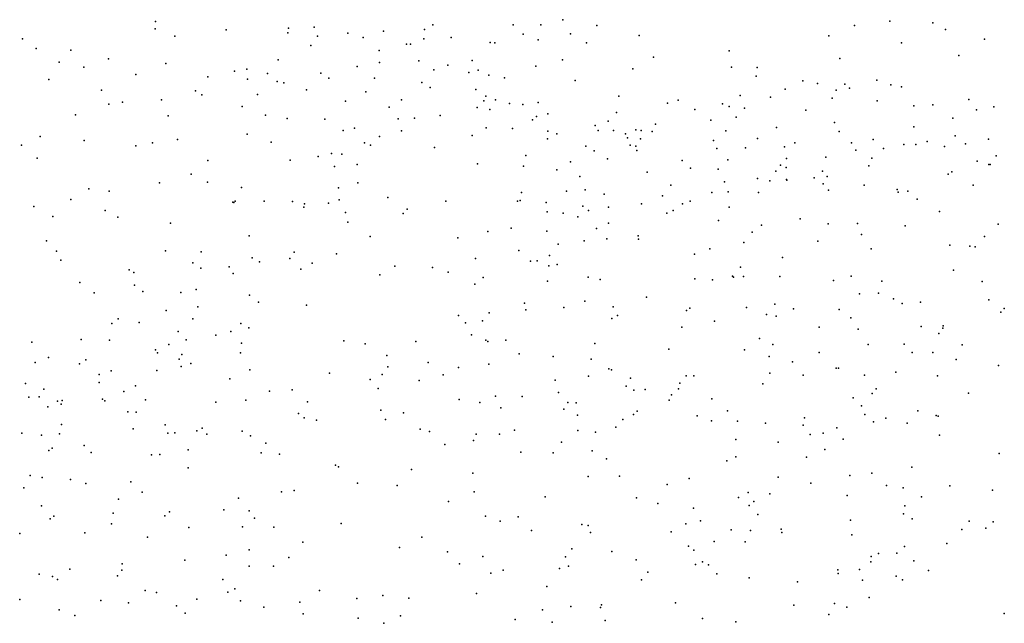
# Model space of a CAD drawing. Header units: metres. Extents: x -25 to 25, y -27.7 to 27.8.
# Tile 191 of 209: x 13.6 to 16.5, y -13.9 to -12.1. Entities that reach past the tile are written whole.
import ezdxf

# ---------------------------------------------------------------- set-up
doc = ezdxf.new("R2010")
doc.units = ezdxf.units.M

msp = doc.modelspace()

# ---------------------------------------------------------------- linework, layer by layer
for p in [(14.0331, -12.1369, -20.2822), (15.2023, -12.1321, 13.883), (16.1404, -12.1359, 5.8064), (16.2632, -12.141, 7.7994), (14.0327, -12.1586, -12.3528), (14.236, -12.1609, 7.7015), (14.4135, -12.1701, 5.65), (14.4153, -12.1567, 14.1871), (14.4887, -12.1534, 11.9926), (14.585, -12.1708, 11.0878), (14.687, -12.165, 11.9218), (14.8048, -12.1603, 11.3805), (14.8292, -12.1469, -12.3799), (15.0596, -12.1465, 10.3101), (15.0883, -12.1738, 7.9023), (15.1391, -12.1464, 13.1541), (15.2238, -12.1724, 13.2969), (15.2999, -12.1492, 13.6447), (16.0388, -12.1487, 10.0156), (16.2995, -12.1599, -18.6018), (13.6517, -12.1874, 5.5168), (14.0884, -12.1791, 7.5437), (14.4982, -12.1792, 10.6542), (14.6292, -12.1836, -12.452), (14.7649, -12.202, -12.0563), (14.8036, -12.1867, 12.8746), (14.882, -12.1831, 11.6849), (14.9932, -12.1979, 6.5333), (15.0066, -12.1982, 13.0888), (15.131, -12.19, -19.8956), (15.2695, -12.1981, 10.2681), (15.4211, -12.1777, -19.2884), (15.965, -12.1786, -19.0319), (16.1734, -12.1985, 9.9583), (16.4112, -12.1877, -13.9193), (13.6915, -12.215, 7.3256), (13.7902, -12.219, 5.7897), (14.4787, -12.2057, 10.8524), (14.6746, -12.2202, 10.6184), (14.7534, -12.2026, 11.1778), (15.6791, -12.2217, -19.11), (13.7575, -12.2541, 14.3331), (13.8981, -12.2443, 5.5665), (14.0627, -12.2576, 5.7355), (14.385, -12.2468, 5.2378), (14.6764, -12.2553, 8.0075), (14.7889, -12.2497, 14.0386), (14.9414, -12.2488, 11.8821), (15.2012, -12.2469, -19.6859), (15.4624, -12.2398, 10.2596), (15.9964, -12.2435, -13.9659), (16.3376, -12.235, 9.8682), (13.8281, -12.2682, -11.7487), (14.26, -12.2792, 2.1849), (14.2951, -12.2744, 6.2083), (14.3544, -12.2866, 12.3885), (14.5077, -12.2853, 12.1867), (14.6123, -12.2659, 10.7618), (14.8321, -12.2758, 12.0541), (14.8717, -12.2627, 13.0452), (14.9321, -12.2832, 7.98), (14.9592, -12.2768, 11.3192), (15.1249, -12.2656, 10.4052), (15.4032, -12.2732, 7.7761), (15.6857, -12.268, 10.2494), (15.7595, -12.2696, 7.7452), (13.7276, -12.3038, -20.1388), (13.9772, -12.2888, 5.3278), (14.1836, -12.2955, 2.4861), (14.2972, -12.3025, 5.4766), (14.3829, -12.3095, -12.3187), (14.4018, -12.3135, -20.3284), (14.5306, -12.3001, 7.9792), (14.662, -12.2996, 12.1589), (14.7979, -12.3119, 10.7095), (14.9896, -12.2913, 13.8487), (15.0342, -12.2984, 11.6743), (15.2376, -12.3062, -19.4638), (15.7567, -12.2944, -13.5498), (15.8909, -12.3072, 6.1831), (16.1031, -12.3053, -12.8714), (13.8783, -12.3341, 1.9728), (14.1483, -12.3363, -12.2366), (14.4661, -12.3332, 2.1588), (14.6365, -12.3391, 12.8251), (14.8209, -12.3266, 10.921), (14.9519, -12.332, 11.1507), (15.84, -12.3312, 10.2558), (15.9323, -12.3155, -13.1109), (15.9864, -12.3339, -18.4204), (16.0105, -12.3171, -18.6313), (16.024, -12.3283, -13.384), (16.1427, -12.3187, -17.0134), (16.173, -12.3245, 7.8162), (13.9387, -12.3682, 7.433), (14.051, -12.3622, -11.8151), (14.166, -12.3472, 2.0095), (14.3264, -12.3465, 14.0923), (14.5787, -12.3655, 2.5015), (14.7393, -12.362, -12.3929), (14.9751, -12.3652, -20.2313), (14.9811, -12.3515, 13.4571), (15.0087, -12.3622, 2.5155), (15.1315, -12.3696, 10.6217), (15.3624, -12.3512, 2.6339), (15.5018, -12.3717, -13.8967), (15.5328, -12.3633, 10.3683), (15.7111, -12.3496, -13.1801), (15.7976, -12.354, -17.7051), (15.9743, -12.357, -14.1527), (16.1038, -12.3649, 10.141), (16.3664, -12.3608, 7.8979), (13.8995, -12.3745, 2.5799), (14.2817, -12.3806, 6.3996), (14.7038, -12.3831, 2.1529), (14.9562, -12.3835, 10.8557), (14.9928, -12.3896, 2.2929), (15.0493, -12.3724, -12.3826), (15.0867, -12.3751, 11.3784), (15.3559, -12.3986, 10.6364), (15.581, -12.3897, -13.4738), (15.6595, -12.3736, 2.736), (15.6787, -12.381, -12.9105), (15.7231, -12.3859, 10.3507), (15.8994, -12.3919, 7.7764), (16.2084, -12.3791, -16.7718), (16.2633, -12.3762, -14.332), (16.3884, -12.3904, -13.0358), (16.4385, -12.3818, -16.6248), (13.8035, -12.4053, 14.3215), (14.0697, -12.4078, 7.5344), (14.349, -12.4063, 7.8376), (14.4109, -12.415, 12.4522), (14.519, -12.4169, 12.748), (14.73, -12.4166, -11.973), (14.7764, -12.4144, 8.0117), (14.8501, -12.4065, 13.386), (15.1147, -12.4195, 11.0197), (15.1267, -12.4096, 2.6932), (15.1586, -12.4024, 10.8299), (15.3318, -12.4232, 2.2976), (15.6264, -12.4206, 2.4293), (15.6991, -12.4119, -14.1833), (15.9814, -12.4273, 2.7959), (16.3209, -12.4144, -13.3737), (14.5713, -12.4495, 13.8493), (14.6045, -12.4436, 8.0069), (14.739, -12.4504, 13.6551), (14.9817, -12.4417, -12.0545), (15.0577, -12.4445, 12.0583), (15.1588, -12.4517, 11.1775), (15.2943, -12.4353, 6.6545), (15.3036, -12.4495, -12.6975), (15.347, -12.4502, -14.0359), (15.4118, -12.4477, -15.0457), (15.4263, -12.4499, -14.2923), (15.4585, -12.4529, -15.3326), (15.4677, -12.432, -13.0451), (15.6694, -12.4511, 3.0399), (15.8146, -12.4408, -17.3887), (15.9951, -12.4529, -12.6083), (16.2089, -12.4392, 3.2347), (13.7022, -12.4672, 7.3415), (13.8288, -12.4786, -12.0991), (14.0964, -12.476, -20.2425), (14.2961, -12.4605, -11.864), (14.3648, -12.4833, 1.8942), (14.6756, -12.4669, 13.0943), (14.9415, -12.4643, 7.9849), (15.1583, -12.4737, -14.9226), (15.1849, -12.459, 11.6525), (15.3815, -12.4597, -13.7483), (15.3875, -12.4705, -12.4357), (15.4243, -12.474, 7.7932), (15.6342, -12.4782, 10.7442), (15.7599, -12.4726, -18.7579), (16.0918, -12.4758, -14.4053), (16.2474, -12.4815, 10.1294), (16.3271, -12.4648, -14.5732), (16.4227, -12.4747, -14.8186), (13.6488, -12.492, -20.059), (13.9771, -12.4937, 1.8693), (14.0251, -12.4854, 14.2057), (14.6325, -12.485, 12.3391), (14.6505, -12.4918, 1.9129), (14.8339, -12.4984, 2.7687), (15.2678, -12.4952, -12.178), (15.2916, -12.508, -13.1575), (15.3954, -12.4916, 11.0407), (15.4118, -12.4946, -14.5135), (15.4142, -12.5075, -19.0397), (15.6433, -12.5016, -15.6795), (15.7262, -12.4993, -14.3988), (15.838, -12.4965, -15.4233), (15.8679, -12.4853, -17.1644), (16.0298, -12.4849, 7.8347), (16.0421, -12.506, 10.3327), (16.1216, -12.5017, 3.4573), (16.1801, -12.4899, 7.8868), (16.2142, -12.4897, -16.5463), (16.2965, -12.496, -15.3997), (16.3567, -12.4876, 3.056), (13.6939, -12.5288, 2.6875), (14.1837, -12.5358, 7.6751), (14.4193, -12.535, 13.9281), (14.5002, -12.5242, -11.914), (14.5384, -12.5158, 12.8859), (14.5683, -12.5172, -20.3701), (15.0956, -12.5219, -15.1886), (15.2237, -12.5394, 2.1581), (15.3302, -12.531, 11.179), (15.5447, -12.5358, -16.017), (15.6756, -12.5341, 7.7929), (15.8438, -12.5302, -18.1473), (15.9568, -12.5267, -16.7169), (16.0883, -12.5293, -15.4583), (16.3908, -12.5381, -16.3596), (16.4455, -12.5227, 9.9501), (14.5467, -12.553, 6.6405), (14.6124, -12.5472, 13.6253), (14.957, -12.5455, 12.241), (15.0888, -12.5517, 6.7228), (15.1844, -12.5629, 2.8961), (15.5682, -12.5577, -16.391), (15.6474, -12.5603, -14.8656), (15.8126, -12.566, -16.3487), (15.8259, -12.5491, 3.2382), (15.8424, -12.5561, -15.054), (15.9469, -12.5661, 10.4878), (16.0794, -12.551, -15.1384), (16.3174, -12.5684, -12.6204), (16.4237, -12.5472, 3.4667), (16.4279, -12.5469, 5.5804), (14.1355, -12.5749, 14.1337), (15.2508, -12.5818, 11.8488), (15.4441, -12.5695, 2.1711), (15.6656, -12.5968, 11.0145), (15.7601, -12.5871, 10.8601), (15.7958, -12.594, 6.4001), (15.8435, -12.5904, 10.7203), (15.8445, -12.5924, -18.4113), (15.9227, -12.5852, -15.7475), (15.9604, -12.5813, -14.6187), (16.3069, -12.5751, 2.8406), (13.8418, -12.6175, 7.4013), (13.9004, -12.6236, -20.154), (14.0447, -12.6001, 2.6646), (14.1825, -12.5983, 1.834), (14.2798, -12.6136, 2.698), (14.5586, -12.6144, 2.7557), (14.6138, -12.5997, 13.321), (15.2124, -12.6234, 11.9939), (15.2659, -12.62, -14.7694), (15.5119, -12.6062, 6.6115), (15.6766, -12.6253, -16.7747), (15.9484, -12.603, -14.8455), (15.9641, -12.6205, -16.0843), (16.0661, -12.6067, 5.9466), (16.161, -12.6194, 10.326), (16.1915, -12.6239, -16.2371), (16.3792, -12.6063, 3.9793), (13.7906, -12.6475, 14.2776), (14.2624, -12.6526, -12.0903), (14.3455, -12.6524, 12.6462), (14.4268, -12.6538, 7.9645), (14.5603, -12.6482, 13.4745), (14.6998, -12.6422, 12.3988), (14.8662, -12.6525, 12.3387), (15.0714, -12.6526, -20.1241), (15.08, -12.651, 1.9646), (15.0831, -12.6272, 7.9562), (15.3209, -12.632, 7.8524), (15.4879, -12.6367, -16.6553), (15.5675, -12.6522, 11.1894), (15.6295, -12.6276, -17.0072), (15.7635, -12.6276, -17.8074), (16.164, -12.6262, -15.7796), (16.2181, -12.6463, 5.6992), (13.6845, -12.6678, -11.7202), (13.8886, -12.6789, -0.0865), (14.255, -12.6554, 7.7775), (14.2579, -12.6559, -20.27), (14.4588, -12.6698, 12.4559), (14.461, -12.6603, 12.9973), (14.5296, -12.6585, 13.1483), (14.7554, -12.6751, 8.0827), (15.1543, -12.6558, -19.4525), (15.2594, -12.6667, -12.3747), (15.276, -12.679, -16.2432), (15.3333, -12.67, 6.7087), (15.428, -12.6598, -16.8711), (15.5183, -12.6791, 3.0861), (15.5448, -12.6601, -17.442), (15.6792, -12.6698, -17.611), (16.2821, -12.6821, 8.0139), (13.7386, -12.6961, 6.5585), (13.9258, -12.6981, 14.1947), (14.578, -12.6848, 8.0671), (14.7436, -12.6875, -20.3277), (15.1566, -12.683, -14.9402), (15.2029, -12.6866, -16.0008), (15.2445, -12.697, -17.0247), (15.4998, -12.6866, -12.6955), (15.6481, -12.7081, 7.8611), (15.8823, -12.7029, -12.4316), (14.0764, -12.7159, 6.6789), (14.5852, -12.7123, 1.7851), (15.0537, -12.7296, -15.5135), (15.1561, -12.7384, -19.1614), (15.2982, -12.7311, -13.7429), (15.3327, -12.716, -17.2764), (15.7722, -12.7213, 11.0949), (15.9635, -12.717, 7.9333), (16.0477, -12.7165, 10.5698), (16.1837, -12.7231, 3.7894), (16.4505, -12.7182, 8.1039), (13.721, -12.7665, 7.3782), (14.302, -12.7521, 6.7609), (14.6489, -12.7533, -12.1184), (14.9009, -12.7574, -12.0998), (14.9868, -12.7393, 12.2916), (15.263, -12.7661, 11.9493), (15.3286, -12.7601, -14.0908), (15.4182, -12.7522, 7.8855), (15.4194, -12.7618, -18.9747), (15.7446, -12.741, -18.6027), (16.0587, -12.7482, 3.5853), (16.4113, -12.7541, 3.0099), (14.0622, -12.795, -0.1949), (15.0757, -12.7938, -15.7727), (15.1886, -12.7754, -16.7811), (15.6237, -12.7888, -13.004), (15.7213, -12.7709, -12.6228), (15.9336, -12.7674, 10.9577), (16.0865, -12.7887, 2.6524), (16.3124, -12.7789, 10.2545), (16.3692, -12.7818, 5.431), (16.3849, -12.7832, -12.5588), (13.7495, -12.7955, 14.2162), (13.7619, -12.8214, 0.1096), (14.1645, -12.7978, 7.6957), (14.3109, -12.8145, 7.8891), (14.4191, -12.8171, 13.6256), (14.4312, -12.7987, 13.2183), (14.5528, -12.8032, 6.8046), (14.9513, -12.8168, 2.9572), (15.1632, -12.8084, 3.0001), (15.58, -12.8045, 1.9262), (15.8324, -12.8136, -18.1591), (13.9583, -12.8489, 14.1075), (14.1402, -12.8288, 14.0208), (14.1632, -12.8446, -20.1599), (14.2443, -12.841, 12.5928), (14.3322, -12.8265, 13.0431), (14.4505, -12.8476, -20.2275), (14.4827, -12.8306, 8.0754), (14.7197, -12.8392, 8.1827), (14.8281, -12.8425, 6.7935), (15.1089, -12.8249, -17.1848), (15.128, -12.8239, -19.7385), (15.1613, -12.8382, 12.1436), (15.1855, -12.8336, -16.3842), (15.7112, -12.8415, 7.9426), (16.3228, -12.8501, 4.1977), (13.9714, -12.8571, 7.5303), (14.2559, -12.8598, 2.7355), (14.6774, -12.8633, 12.4246), (14.873, -12.8559, 1.645), (14.9736, -12.8709, 8.0959), (15.2748, -12.8699, 1.7138), (15.3092, -12.877, -14.5456), (15.5808, -12.8751, 6.5809), (15.6311, -12.8783, -18.7956), (15.6889, -12.8677, -17.7461), (15.6912, -12.8702, 3.2416), (15.7205, -12.8684, 11.2776), (15.8244, -12.8683, 6.3417), (15.9782, -12.8801, 6.0345), (16.0294, -12.8676, -12.5017), (13.8167, -12.8856, -0.1416), (13.9727, -12.8934, 6.752), (14.1499, -12.9057, 12.9116), (14.9497, -12.8905, 12.325), (15.1581, -12.8817, 6.7661), (16.1174, -12.8814, 8.0856), (16.405, -12.8826, 4.4441), (13.8573, -12.9149, 0.3138), (13.9972, -12.9119, 2.6844), (14.106, -12.9143, 12.7403), (14.3033, -12.9224, 13.1904), (15.4415, -12.9279, 7.9837), (16.053, -12.9182, 5.8168), (16.1076, -12.916, 3.7385), (16.1509, -12.9323, 10.6059), (16.4239, -12.9349, 8.2967), (14.1551, -12.9556, 6.8451), (14.3286, -12.9418, 13.3562), (14.4666, -12.9503, 2.7757), (15.0918, -12.9452, -15.616), (15.0954, -12.9643, -16.1456), (15.2044, -12.9569, -15.1372), (15.2652, -12.9391, 11.943), (15.3463, -12.9553, -17.4604), (15.566, -12.9593, 1.7064), (15.7287, -12.9574, -13.2267), (15.8097, -12.9476, 2.1112), (15.8633, -12.9609, 11.2236), (15.9945, -12.9634, 2.8024), (16.1758, -12.946, 2.9628), (16.2277, -12.9419, 10.4326), (16.4684, -12.9603, 10.0916), (13.926, -12.9898, 1.6369), (14.0643, -12.9664, 13.9604), (14.1401, -12.9899, -0.1862), (14.9026, -12.9803, -19.9769), (14.9907, -12.9729, -16.8441), (15.3427, -12.989, 11.6753), (15.3592, -12.9805, 6.7084), (15.5569, -12.9663, -13.403), (15.7866, -12.9774, -18.0342), (15.8137, -12.9822, 2.5331), (16.0279, -12.9866, 11.0482), (16.4583, -12.9703, 3.3657), (13.908, -13.0031, 2.5004), (13.9861, -13.0005, 12.824), (14.2781, -13.0033, 13.4906), (14.3014, -13.0156, -20.0695), (14.9223, -13.0015, -19.3939), (14.9717, -12.9956, -19.6022), (15.5432, -13.0141, -17.6284), (15.6374, -12.9962, 11.3899), (15.9377, -13.014, -13.0381), (16.0488, -13.0191, -12.7912), (16.2298, -13.0118, 5.2882), (16.2917, -13.0169, 8.2985), (16.2926, -13.0101, 5.0775), (13.8205, -13.0488, 2.2942), (14.0984, -13.0261, 0.158), (14.2065, -13.0371, 13.6437), (14.2491, -13.0259, 7.8483), (14.9401, -13.0358, 1.493), (15.7662, -13.0462, -18.5343), (16.2802, -13.0322, 4.7306), (13.6791, -13.0568, 14.0145), (13.9013, -13.0507, 13.9534), (14.0713, -13.0639, 7.6316), (14.1211, -13.0498, 13.7901), (14.28, -13.0593, 12.5006), (14.5739, -13.0527, 12.4181), (14.6345, -13.0619, 1.5735), (14.7798, -13.0553, 2.9255), (14.9806, -13.0515, 3.0055), (14.9872, -13.055, 12.2554), (15.0381, -13.0507, -17.3425), (15.2941, -13.0607, 8.0879), (15.506, -13.0764, -13.6055), (15.8046, -13.0637, 11.3245), (16.0776, -13.0639, 5.5517), (16.1807, -13.0628, 10.7094), (16.3479, -13.0645, 10.2512), (13.726, -13.1006, -0.07), (14.0333, -13.0787, -0.3593), (14.0392, -13.0874, 13.1361), (14.101, -13.1058, 1.473), (14.1089, -13.0921, 12.5773), (14.277, -13.0871, 2.5677), (14.6966, -13.0952, -17.2333), (15.0763, -13.0898, -19.1521), (15.1738, -13.0983, 6.7644), (15.2828, -13.1059, 11.8019), (15.723, -13.0783, 8.0933), (15.7938, -13.0976, 3.3828), (15.9371, -13.086, 8.1782), (16.2041, -13.0864, 10.5559), (16.2637, -13.0867, 3.2114), (13.6883, -13.115, 6.6911), (13.8153, -13.119, 7.4645), (13.8331, -13.1077, 12.9172), (14.1066, -13.1261, 13.364), (14.1346, -13.1182, -19.8743), (14.7, -13.1278, -16.9653), (14.8153, -13.115, 12.3231), (14.9031, -13.1291, 8.3128), (14.9893, -13.1198, -16.5536), (15.3342, -13.1335, -14.4905), (15.8612, -13.1128, -13.2909), (15.9856, -13.1314, 3.022), (15.9925, -13.131, 11.162), (16.3304, -13.1066, 8.4242), (16.4513, -13.1236, 10.0868), (13.8719, -13.1497, 13.0686), (13.9065, -13.1391, 12.6418), (14.037, -13.1382, 13.6863), (14.2464, -13.1622, 2.2006), (14.3039, -13.1357, 7.9724), (14.5326, -13.1459, 2.222), (14.6832, -13.149, -19.6209), (14.8588, -13.1503, -16.7521), (15.2756, -13.154, -14.9095), (15.3417, -13.1365, 11.6276), (15.3961, -13.1601, 8.1472), (15.5556, -13.1536, 2.5479), (15.5777, -13.1532, 2.0762), (15.7962, -13.1455, 6.2649), (15.8913, -13.1513, 6.0602), (16.0677, -13.1516, 3.8907), (16.1576, -13.1429, 10.8527), (16.2765, -13.1536, -12.7067), (13.6606, -13.1749, 7.3899), (13.8719, -13.172, -19.6896), (13.976, -13.1824, 2.1016), (14.6488, -13.164, 8.3802), (14.6726, -13.1895, 12.3385), (14.79, -13.1666, 2.2764), (15.1801, -13.1654, -17.4588), (15.3834, -13.1828, -19.0013), (15.5334, -13.1905, 2.771), (15.5376, -13.1747, 11.4982), (15.7757, -13.1767, -18.2398), (16.1005, -13.1901, 5.1235), (13.67, -13.2141, 5.9086), (13.6998, -13.2139, 12.6508), (13.7132, -13.1917, 13.023), (13.9426, -13.1979, 13.3912), (14.3604, -13.1971, 12.4343), (14.4256, -13.1932, 8.1908), (15.0091, -13.2116, 2.4761), (15.0848, -13.2122, -15.8535), (15.1893, -13.201, 11.9125), (15.4057, -13.1945, -14.0386), (15.4379, -13.1925, 2.2363), (15.514, -13.2078, 3.176), (16.0347, -13.2163, 5.3422), (16.0891, -13.2043, 4.1922), (16.3656, -13.2029, 8.5865), (13.7244, -13.2422, 13.4917), (13.7524, -13.226, -18.4677), (13.7627, -13.2345, -19.3613), (13.7661, -13.2243, 13.2397), (13.8815, -13.22, -18.8536), (13.8878, -13.2249, 1.3997), (14.005, -13.2225, 7.6122), (14.2068, -13.2286, 7.8333), (14.2929, -13.2234, -19.7273), (14.4694, -13.2275, -17.2114), (14.9041, -13.2212, 2.761), (14.9637, -13.2293, 2.1295), (15.0237, -13.2446, 1.4892), (15.2166, -13.2295, 8.2488), (15.2406, -13.2306, 2.3785), (15.5071, -13.2234, -13.7744), (15.6295, -13.2196, 2.9633), (16.0583, -13.2396, 4.4536), (13.9537, -13.2563, -0.131), (13.9784, -13.2572, 0.1942), (14.4441, -13.2609, -19.4952), (14.4597, -13.2733, 8.3254), (14.6799, -13.2514, 1.8187), (14.7446, -13.2593, 8.4718), (15.2046, -13.2493, -15.4801), (15.2439, -13.266, 2.158), (15.4042, -13.2637, 11.5592), (15.4151, -13.255, 1.945), (15.5869, -13.2681, 6.4921), (15.6743, -13.2537, -17.9022), (15.8951, -13.2736, 5.719), (16.0681, -13.2637, 11.0765), (16.1288, -13.2751, -13.1605), (16.2208, -13.2534, 10.4779), (16.2725, -13.2672, 10.3087), (16.2788, -13.2691, 3.4161), (13.7635, -13.2926, 1.9785), (14.0607, -13.2937, -18.5808), (14.1675, -13.3035, 6.9589), (14.4949, -13.2807, 1.7077), (14.6932, -13.2781, -16.7917), (15.3537, -13.3002, 8.2756), (15.374, -13.2785, 2.8838), (15.6281, -13.2825, -18.6933), (15.7026, -13.2836, 3.2328), (15.7837, -13.2894, 8.2829), (15.8916, -13.2949, 11.2667), (15.9879, -13.3023, 4.834), (16.0928, -13.285, 8.4412), (16.1895, -13.2892, 10.762), (13.6498, -13.3176, 1.3969), (13.706, -13.3239, 6.0825), (13.7583, -13.3192, 5.6751), (13.9698, -13.3052, 12.5174), (14.069, -13.3181, 1.2644), (14.0886, -13.3169, -0.29), (14.152, -13.3109, 1.8603), (14.1804, -13.3201, -19.2554), (14.2824, -13.3119, 7.9985), (14.3056, -13.3252, -18.9335), (14.7931, -13.3064, 12.2142), (14.8196, -13.3125, 1.5843), (14.9531, -13.3204, -17.4581), (15.0199, -13.3202, 6.8227), (15.0636, -13.309, -19.1082), (15.2445, -13.3097, 6.7225), (15.2952, -13.3147, 1.6778), (15.9119, -13.3213, 5.483), (15.9484, -13.3176, 8.3822), (16.2823, -13.3231, 8.6568), (13.8283, -13.3532, -18.2889), (14.35, -13.3466, -16.9726), (14.8636, -13.35, 8.5085), (14.9455, -13.3383, 12.0969), (15.1977, -13.3438, 11.7678), (15.698, -13.3358, 6.3225), (15.8196, -13.3432, 5.9623), (16.0061, -13.3352, -13.3902), (13.7276, -13.367, 6.7047), (13.7368, -13.3606, 0.6538), (13.8485, -13.3731, 5.829), (14.0218, -13.3801, 7.6721), (14.0454, -13.3786, -18.3573), (14.1271, -13.3658, 12.4349), (14.3366, -13.3742, 1.452), (14.3895, -13.3783, 6.9868), (15.0815, -13.3723, 1.8857), (15.1742, -13.3737, -17.5172), (15.2865, -13.3679, -14.736), (15.6984, -13.3853, -18.1251), (15.9008, -13.3864, 4.2087), (15.9537, -13.3642, 3.2553), (16.4533, -13.3764, 8.9661), (14.5496, -13.4096, 12.2523), (14.5585, -13.4143, -18.9695), (15.3269, -13.3917, -14.4023), (15.6726, -13.3966, -18.5027), (16.2034, -13.4148, 10.3721), (13.6742, -13.4391, 12.4657), (13.7081, -13.4447, 5.42), (14.1275, -13.4169, 7.7961), (14.7678, -13.422, -17.4917), (14.9439, -13.432, -16.2174), (15.2749, -13.4422, -14.9897), (15.3645, -13.4411, 11.5416), (15.8196, -13.4441, 3.9195), (16.0254, -13.4393, 11.0986), (16.0885, -13.4324, 8.6177), (13.7893, -13.4502, 6.1261), (13.834, -13.4625, 0.9849), (13.9623, -13.4576, 1.8176), (14.613, -13.4612, 8.6133), (14.7263, -13.4681, 12.1436), (15.5009, -13.4651, 8.4375), (15.564, -13.4479, 11.4465), (15.9131, -13.461, 8.5367), (16.1307, -13.4677, 10.8933), (16.3125, -13.4683, 10.0468), (13.6557, -13.4747, 1.8715), (13.995, -13.4869, -18.1496), (14.395, -13.4863, 8.3784), (14.4312, -13.4818, -18.7874), (14.9473, -13.486, 8.5897), (15.1509, -13.4999, 11.6943), (15.734, -13.4878, 8.4904), (15.7953, -13.4918, 5.2379), (16.0175, -13.4969, -13.5333), (16.1779, -13.4743, 10.568), (16.2306, -13.5005, -13.315), (16.4346, -13.4807, 3.7438), (13.7063, -13.5261, 7.5141), (13.9274, -13.507, 5.7929), (14.2711, -13.5042, -18.4651), (14.8737, -13.5136, 6.9177), (15.4137, -13.5035, -14.1151), (15.4749, -13.5194, 6.5635), (15.7054, -13.502, 11.3521), (15.7366, -13.5253, 6.1524), (15.7503, -13.5139, 4.8829), (16.1832, -13.5259, 3.5069), (13.7414, -13.5559, -17.9938), (13.9116, -13.5472, 7.6351), (14.0597, -13.5543, 6.9058), (14.0733, -13.5433, 12.3457), (14.2293, -13.5374, -17.0991), (14.3024, -13.5402, 8.1951), (14.9801, -13.5557, 11.8543), (15.0734, -13.558, -18.9552), (15.5763, -13.5325, -13.8647), (15.7609, -13.5507, 3.3653), (16.1788, -13.5488, 10.2009), (13.7316, -13.5631, 0.0965), (13.9073, -13.5775, 12.356), (14.2825, -13.586, -18.1387), (14.3177, -13.5611, -17.7632), (14.5665, -13.5767, -16.7042), (15.0221, -13.5696, -17.5692), (15.2564, -13.5795, -15.2148), (15.2749, -13.5826, 8.574), (15.5549, -13.578, 8.5634), (15.5966, -13.5689, 4.6154), (16.0275, -13.5672, 10.9954), (16.2044, -13.5631, 8.936), (16.3673, -13.57, 9.1848), (16.436, -13.5718, -13.1185), (13.644, -13.6053, 5.2809), (13.8305, -13.6032, 5.4803), (14.1286, -13.5886, 7.8656), (14.3726, -13.5875, 6.9699), (15.1123, -13.5967, -15.771), (15.2814, -13.6027, -14.408), (15.513, -13.6006, -18.0101), (15.685, -13.5947, 5.4601), (15.74, -13.5968, 5.8544), (15.8281, -13.5931, 11.2189), (15.8301, -13.6026, -13.7459), (16.0311, -13.6094, 8.8307), (16.3466, -13.5936, 9.7594), (16.4158, -13.5905, 9.5291), (14.0103, -13.6163, -17.7744), (14.4556, -13.6306, 12.1337), (14.7971, -13.6155, -18.8947), (15.5627, -13.6415, 4.3128), (15.6357, -13.628, 3.9853), (15.725, -13.6289, 8.6944), (16.3033, -13.6345, 9.3241), (14.2358, -13.6673, 8.0988), (14.3025, -13.6526, 8.336), (14.733, -13.6455, -16.4972), (14.8712, -13.6578, -16.2428), (14.9728, -13.671, 8.6943), (15.2274, -13.6498, 11.5306), (15.3427, -13.6573, -17.8121), (15.5776, -13.6529, 4.8714), (16.1077, -13.6628, 10.2869), (16.1599, -13.6616, 9.1454), (16.1825, -13.643, 10.0016), (13.938, -13.6925, 6.0054), (14.1171, -13.6815, 12.2229), (14.3023, -13.6989, 12.1488), (14.3723, -13.6986, 8.6174), (14.416, -13.6745, -17.9964), (14.9054, -13.6927, 11.8015), (15.2094, -13.6721, -18.7908), (15.4119, -13.6809, 11.3959), (15.5824, -13.6943, 8.7273), (15.603, -13.6866, 6.4375), (15.62, -13.6957, 11.2932), (16.0856, -13.6862, 10.4384), (16.0865, -13.6711, 10.6248), (16.2084, -13.6839, 9.7728), (13.6996, -13.7217, 0.4189), (13.7879, -13.7076, 12.2647), (13.9241, -13.7265, -17.613), (13.9372, -13.7102, 5.6464), (14.995, -13.7196, -18.7988), (15.0303, -13.711, 11.6536), (15.192, -13.706, 8.6883), (15.2185, -13.6994, -14.9369), (15.4462, -13.7159, -18.3056), (15.6438, -13.7207, 3.7858), (15.9909, -13.7093, 9.0363), (15.9916, -13.7201, 3.4936), (16.0532, -13.7089, -13.7103), (16.2508, -13.7116, -13.5928), (13.7376, -13.7291, 0.6583), (13.7523, -13.7371, 7.6116), (14.2263, -13.7372, 6.9027), (15.4277, -13.7378, 8.7355), (15.7367, -13.733, 6.0754), (15.8752, -13.7439, 11.016), (16.0619, -13.7389, 10.108), (16.1584, -13.728, 9.3816), (16.1763, -13.738, 3.6373), (14.0033, -13.7686, 6.7688), (14.036, -13.775, 1.205), (14.2409, -13.7735, 8.2332), (14.2606, -13.764, -17.005), (14.5035, -13.7684, -18.3586), (14.6853, -13.7833, -17.8325), (14.9544, -13.7778, 6.9404), (15.1561, -13.7571, -17.7771), (13.6438, -13.7951, 12.1661), (13.8761, -13.798, 0.9687), (13.9561, -13.8042, 12.1428), (14.1518, -13.7935, 8.0322), (14.2773, -13.7984, 8.5341), (14.4471, -13.8027, 6.9364), (14.6112, -13.7915, 8.9288), (14.7599, -13.7909, 11.8268), (15.3124, -13.8095, 11.3517), (15.5255, -13.8045, 8.8544), (15.8647, -13.8106, 9.1392), (15.9808, -13.8059, 10.5587), (16.0806, -13.7887, 9.6098), (13.757, -13.8243, 6.304), (14.0937, -13.8126, -17.2547), (14.1187, -13.8337, 12.0712), (14.3446, -13.8162, 8.7803), (14.4574, -13.8362, 11.9362), (15.1438, -13.8239, -14.6925), (15.2251, -13.8147, -14.3871), (15.3104, -13.8174, -18.0877), (15.9653, -13.8376, 10.1779), (16.0167, -13.8164, 9.8951), (16.4684, -13.8348, -13.4406), (13.8019, -13.8408, 12.1226), (14.6149, -13.8479, 11.8483), (14.6884, -13.8629, -18.4406), (14.7361, -13.8412, 6.9652), (15.0648, -13.8516, -15.7984), (15.1717, -13.8598, -18.5122), (15.3234, -13.8552, -14.1937), (15.6026, -13.8491, 4.0326), (15.698, -13.8587, 9.0869)]:
    msp.add_point(p)

doc.saveas('drawing.dxf')
